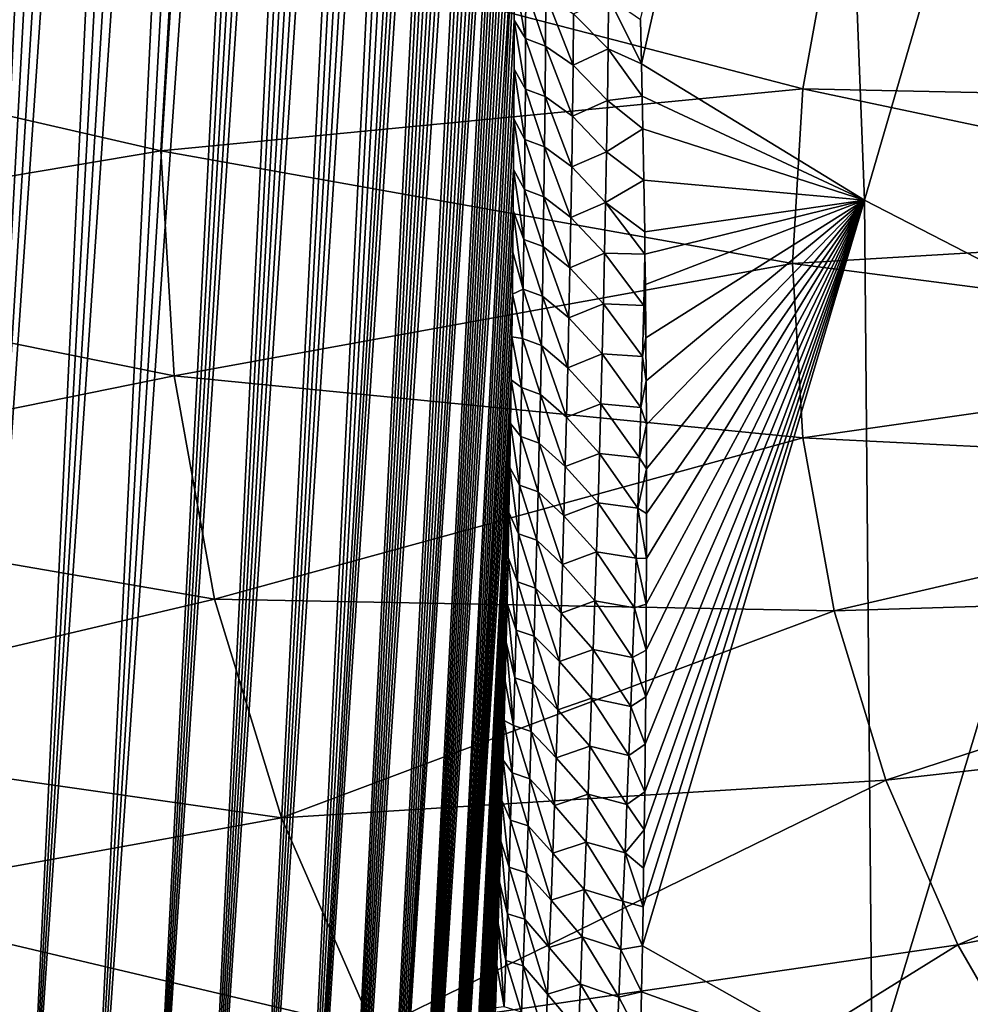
# Model space of a CAD drawing. Header units: metres. Extents: x -109 to 109, y -315 to 32.
# Tile 231 of 256: x 58.94 to 64.61, y -49.32 to -43.46. Entities that reach past the tile are written whole.
import ezdxf

# ---------------------------------------------------------------- set-up
doc = ezdxf.new("R2010")
doc.units = ezdxf.units.M
doc.layers.add('solid_K244242000C74_AAA', color=7, linetype='CONTINUOUS')

msp = doc.modelspace()

# ---------------------------------------------------------------- linework, layer by layer
at = {"layer": 'solid_K244242000C74_AAA'}
for points in [[(57.734577, -49.306103, 56.055885), (58.909874, -29.727541, 28.746227), (59.006977, -29.749495, 28.5597)], [(57.734577, -49.306103, 56.055885), (59.006977, -29.749495, 28.5597), (59.101444, -29.778605, 28.384327)], [(57.734577, -49.306103, 56.055885), (59.101444, -29.778605, 28.384327), (59.193092, -29.814272, 28.21991)], [(58.174652, -49.848461, 55.766212), (57.734577, -49.306103, 56.055885), (59.193092, -29.814272, 28.21991)], [(58.174652, -49.848461, 55.766212), (59.193092, -29.814272, 28.21991), (59.367943, -29.904684, 27.923861)], [(58.174652, -49.848461, 55.766212), (59.367943, -29.904684, 27.923861), (59.530445, -30.016768, 27.670677)], [(58.588955, -50.387135, 55.443027), (58.174652, -49.848461, 55.766212), (59.530445, -30.016768, 27.670677)], [(58.588955, -50.387135, 55.443027), (59.530445, -30.016768, 27.670677), (59.680874, -30.146286, 27.456158)], [(58.588955, -50.387135, 55.443027), (59.680874, -30.146286, 27.456158), (59.821171, -30.291864, 27.275337)], [(58.588955, -50.387135, 55.443027), (59.821171, -30.291864, 27.275337), (59.953533, -30.453281, 27.123486)], [(58.977177, -50.921535, 55.086777), (58.588955, -50.387135, 55.443027), (59.953533, -30.453281, 27.123486)], [(58.977177, -50.921535, 55.086777), (59.953533, -30.453281, 27.123486), (60.080254, -30.631475, 26.99633)], [(58.977177, -50.921535, 55.086777), (60.080254, -30.631475, 26.99633), (60.204086, -30.830317, 26.891197)], [(58.977177, -50.921535, 55.086777), (60.204086, -30.830317, 26.891197), (60.326981, -31.05451, 26.807714)], [(59.339222, -51.451569, 54.697765), (58.977177, -50.921535, 55.086777), (60.326981, -31.05451, 26.807714)], [(59.339222, -51.451569, 54.697765), (60.326981, -31.05451, 26.807714), (60.450214, -31.309143, 26.747135)], [(59.339222, -51.451569, 54.697765), (60.450214, -31.309143, 26.747135), (60.57444, -31.599501, 26.712097)], [(59.339222, -51.451569, 54.697765), (60.57444, -31.599501, 26.712097), (60.6992, -31.93026, 26.70742)], [(59.674873, -51.976894, 54.275974), (59.339222, -51.451569, 54.697765), (60.6992, -31.93026, 26.70742)], [(59.674873, -51.976894, 54.275974), (60.6992, -31.93026, 26.70742), (60.760956, -32.110485, 26.718052)], [(59.674873, -51.976894, 54.275974), (60.760956, -32.110485, 26.718052), (60.822144, -32.300625, 26.737547)], [(59.674873, -51.976894, 54.275974), (60.822144, -32.300625, 26.737547), (60.882488, -32.500561, 26.766478)], [(59.674873, -51.976894, 54.275974), (60.882488, -32.500561, 26.766478), (60.941696, -32.710121, 26.805475)], [(59.983624, -52.496964, 53.821743), (59.674873, -51.976894, 54.275974), (60.941696, -32.710121, 26.805475)], [(59.983624, -52.496964, 53.821743), (60.941696, -32.710121, 26.805475), (60.999825, -32.929379, 26.85429)], [(59.983624, -52.496964, 53.821743), (60.999825, -32.929379, 26.85429), (61.056664, -33.15852, 26.913738)], [(59.983624, -52.496964, 53.821743), (61.056664, -33.15852, 26.913738), (61.112179, -33.397514, 26.983778)], [(59.983624, -52.496964, 53.821743), (61.112179, -33.397514, 26.983778), (61.166294, -33.646473, 27.064693)], [(59.983624, -52.496964, 53.821743), (61.166294, -33.646473, 27.064693), (61.218864, -33.905582, 27.157137)], [(60.265236, -53.011528, 53.334545), (59.983624, -52.496964, 53.821743), (61.218864, -33.905582, 27.157137)], [(60.265236, -53.011528, 53.334545), (61.218864, -33.905582, 27.157137), (61.269894, -34.17474, 27.260847)], [(60.265236, -53.011528, 53.334545), (61.269894, -34.17474, 27.260847), (61.31929, -34.45433, 27.376566)], [(60.265236, -53.011528, 53.334545), (61.31929, -34.45433, 27.376566), (61.366997, -34.744427, 27.50448)], [(60.265236, -53.011528, 53.334545), (61.366997, -34.744427, 27.50448), (61.412987, -35.045094, 27.644667)], [(60.519001, -53.519814, 52.814617), (60.265236, -53.011528, 53.334545), (61.412987, -35.045094, 27.644667)], [(60.519001, -53.519814, 52.814617), (61.412987, -35.045094, 27.644667), (61.457176, -35.356892, 27.798056)], [(60.519001, -53.519814, 52.814617), (61.457176, -35.356892, 27.798056), (61.499554, -35.679619, 27.964342)], [(60.519001, -53.519814, 52.814617), (61.499554, -35.679619, 27.964342), (61.540047, -36.013775, 28.144325)], [(60.519001, -53.519814, 52.814617), (61.540047, -36.013775, 28.144325), (61.565964, -36.243156, 28.272341)], [(60.519001, -53.519814, 52.814617), (61.565964, -36.243156, 28.272341), (61.591022, -36.477612, 28.406441)], [(60.519001, -53.519814, 52.814617), (61.591022, -36.477612, 28.406441), (61.6152, -36.717361, 28.546988)], [(60.744419, -54.021336, 52.261341), (60.519001, -53.519814, 52.814617), (61.6152, -36.717361, 28.546988)], [(60.744419, -54.021336, 52.261341), (61.6152, -36.717361, 28.546988), (61.638462, -36.962666, 28.694412)], [(60.744419, -54.021336, 52.261341), (61.638462, -36.962666, 28.694412), (61.660797, -37.213604, 28.848835)], [(60.744419, -54.021336, 52.261341), (61.660797, -37.213604, 28.848835), (61.68222, -37.469944, 29.009884)], [(60.744419, -54.021336, 52.261341), (61.68222, -37.469944, 29.009884), (61.702698, -37.731956, 29.178026)], [(60.744419, -54.021336, 52.261341), (61.702698, -37.731956, 29.178026), (61.722191, -37.999947, 29.353773)], [(60.744419, -54.021336, 52.261341), (61.722191, -37.999947, 29.353773), (61.740696, -38.27393, 29.537153)], [(60.744419, -54.021336, 52.261341), (61.740696, -38.27393, 29.537153), (61.758228, -38.553699, 29.727816)], [(60.940731, -54.515224, 51.674408), (60.744419, -54.021336, 52.261341), (61.758228, -38.553699, 29.727816)], [(60.940731, -54.515224, 51.674408), (61.758228, -38.553699, 29.727816), (61.774746, -38.839581, 29.926348)], [(62.64959, -43.718769, 32.099117), (62.642811, -43.453362, 31.887968), (63.756634, -38.823036, 27.280005)], [(63.977596, -44.531063, 31.546574), (62.64959, -43.718769, 32.099117), (63.756634, -38.823036, 27.280005)], [(63.977596, -44.531063, 31.546574), (63.756634, -38.823036, 27.280005), (65.367249, -39.764507, 26.620779)], [(60.940731, -54.515224, 51.674408), (61.774746, -38.839581, 29.926348), (61.790203, -39.131912, 30.133352)], [(60.940731, -54.515224, 51.674408), (61.790203, -39.131912, 30.133352), (61.804615, -39.430622, 30.348703)], [(60.940731, -54.515224, 51.674408), (61.804615, -39.430622, 30.348703), (61.817989, -39.735565, 30.57214)], [(60.940731, -54.515224, 51.674408), (61.817989, -39.735565, 30.57214), (61.83028, -40.0471, 30.804369)], [(65.378471, -45.251774, 31.041929), (63.977596, -44.531063, 31.546574), (65.367249, -39.764507, 26.620779)], [(60.940731, -54.515224, 51.674408), (61.83028, -40.0471, 30.804369), (61.838753, -40.285297, 30.984737)], [(60.940731, -54.515224, 51.674408), (61.838753, -40.285297, 30.984737), (61.846592, -40.527424, 31.170462)], [(61.107109, -55.000679, 51.053635), (60.940731, -54.515224, 51.674408), (61.846592, -40.527424, 31.170462)], [(61.107109, -55.000679, 51.053635), (61.846592, -40.527424, 31.170462), (61.853821, -40.773239, 31.361088)], [(61.107109, -55.000679, 51.053635), (61.853821, -40.773239, 31.361088), (61.860424, -41.022896, 31.556925)], [(61.107109, -55.000679, 51.053635), (61.860424, -41.022896, 31.556925), (61.866371, -41.276554, 31.758327)], [(61.107109, -55.000679, 51.053635), (61.866371, -41.276554, 31.758327), (61.871647, -41.534389, 31.965647)], [(61.107109, -55.000679, 51.053635), (61.871647, -41.534389, 31.965647), (61.87624, -41.796478, 32.179054)], [(61.107109, -55.000679, 51.053635), (61.87624, -41.796478, 32.179054), (61.880192, -42.062542, 32.397934)], [(61.107109, -55.000679, 51.053635), (61.880192, -42.062542, 32.397934), (61.883488, -42.332691, 32.622566)], [(61.107109, -55.000679, 51.053635), (61.883488, -42.332691, 32.622566), (61.886101, -42.607109, 32.853359)], [(61.107109, -55.000679, 51.053635), (61.886101, -42.607109, 32.853359), (61.888004, -42.885971, 33.090736)], [(59.864399, -42.893753, 64.115204), (63.610687, -43.867355, 64.862358), (63.797184, -42.837467, 65.583496)], [(63.797184, -42.837467, 65.583496), (63.610687, -43.867355, 64.862358), (67.56823, -43.95108, 65.866127)], [(63.797184, -42.837467, 65.583496), (67.56823, -43.95108, 65.866127), (67.785385, -43.240952, 66.363365)], [(56.123402, -43.396534, 61.976673), (59.783905, -44.235905, 63.175419), (59.864399, -42.893753, 64.115204)], [(59.864399, -42.893753, 64.115204), (59.783905, -44.235905, 63.175419), (63.610687, -43.867355, 64.862358)], [(61.242733, -55.476662, 50.397888), (61.107109, -55.000679, 51.053635), (61.888004, -42.885971, 33.090736)], [(61.242733, -55.476662, 50.397888), (61.888004, -42.885971, 33.090736), (61.889183, -43.169422, 33.335026)], [(61.242733, -55.476662, 50.397888), (61.889183, -43.169422, 33.335026), (61.88969, -43.457176, 33.585529)], [(61.958485, -43.568062, 33.270172), (61.88969, -43.457176, 33.585529), (61.889183, -43.169422, 33.335026)], [(61.958485, -43.568062, 33.270172), (61.889183, -43.169422, 33.335026), (61.959206, -43.265312, 33.008163)], [(61.958485, -43.568062, 33.270172), (61.959206, -43.265312, 33.008163), (62.077137, -43.612419, 32.916794)], [(61.959206, -43.265312, 33.008163), (62.078922, -43.310062, 32.657406), (62.077137, -43.612419, 32.916794)], [(62.077137, -43.612419, 32.916794), (62.078922, -43.310062, 32.657406), (62.241386, -43.725548, 32.653866)], [(62.078922, -43.310062, 32.657406), (62.244358, -43.419544, 32.393105), (62.241386, -43.725548, 32.653866)], [(62.244358, -43.419544, 32.393105), (62.453426, -43.321407, 31.994396), (62.449875, -43.629879, 32.253246)], [(62.449875, -43.629879, 32.253246), (62.453426, -43.321407, 31.994396), (62.64959, -43.718769, 32.099117)], [(62.453426, -43.321407, 31.994396), (62.642811, -43.453362, 31.887968), (62.64959, -43.718769, 32.099117)], [(56.199856, -44.841099, 60.965176), (59.783905, -44.235905, 63.175419), (56.123402, -43.396534, 61.976673)], [(61.242733, -55.476662, 50.397888), (61.88969, -43.457176, 33.585529), (61.889519, -43.749279, 33.8424)], [(61.957024, -43.869328, 33.533955), (61.889519, -43.749279, 33.8424), (61.88969, -43.457176, 33.585529)], [(61.957024, -43.869328, 33.533955), (61.88969, -43.457176, 33.585529), (61.958485, -43.568062, 33.270172)], [(62.241386, -43.725548, 32.653866), (62.244358, -43.419544, 32.393105), (62.449875, -43.629879, 32.253246)], [(61.957024, -43.869328, 33.533955), (61.958485, -43.568062, 33.270172), (62.074631, -43.913254, 33.177933)], [(61.958485, -43.568062, 33.270172), (62.077137, -43.612419, 32.916794), (62.074631, -43.913254, 33.177933)], [(62.074631, -43.913254, 33.177933), (62.077137, -43.612419, 32.916794), (62.237701, -44.029942, 32.916386)], [(62.077137, -43.612419, 32.916794), (62.241386, -43.725548, 32.653866), (62.237701, -44.029942, 32.916386)], [(62.241386, -43.725548, 32.653866), (62.449875, -43.629879, 32.253246), (62.445606, -43.936653, 32.513882)], [(62.445606, -43.936653, 32.513882), (62.449875, -43.629879, 32.253246), (62.654015, -43.911667, 32.254173)], [(62.449875, -43.629879, 32.253246), (62.64959, -43.718769, 32.099117), (62.654015, -43.911667, 32.254173)], [(61.242733, -55.476662, 50.397888), (61.889519, -43.749279, 33.8424), (61.888638, -44.045929, 34.106129)], [(61.954857, -44.169144, 33.799458), (61.888638, -44.045929, 34.106129), (61.889519, -43.749279, 33.8424)], [(61.954857, -44.169144, 33.799458), (61.889519, -43.749279, 33.8424), (61.957024, -43.869328, 33.533955)], [(62.237701, -44.029942, 32.916386), (62.241386, -43.725548, 32.653866), (62.445606, -43.936653, 32.513882)], [(62.654015, -43.911667, 32.254173), (62.64959, -43.718769, 32.099117), (63.977596, -44.531063, 31.546574)], [(59.783905, -44.235905, 63.175419), (63.548321, -44.907257, 64.134209), (63.610687, -43.867355, 64.862358)], [(61.954857, -44.169144, 33.799458), (61.957024, -43.869328, 33.533955), (62.071442, -44.212585, 33.440769)], [(61.957024, -43.869328, 33.533955), (62.074631, -43.913254, 33.177933), (62.071442, -44.212585, 33.440769)], [(63.610687, -43.867355, 64.862358), (63.548321, -44.907257, 64.134209), (67.437103, -44.675228, 65.35907)], [(63.610687, -43.867355, 64.862358), (67.437103, -44.675228, 65.35907), (67.56823, -43.95108, 65.866127)], [(62.071442, -44.212585, 33.440769), (62.074631, -43.913254, 33.177933), (62.233349, -44.332752, 33.180626)], [(62.074631, -43.913254, 33.177933), (62.237701, -44.029942, 32.916386), (62.233349, -44.332752, 33.180626)], [(62.237701, -44.029942, 32.916386), (62.445606, -43.936653, 32.513882), (62.440655, -44.241768, 32.77626)], [(62.440655, -44.241768, 32.77626), (62.445606, -43.936653, 32.513882), (62.658051, -44.106464, 32.412136)], [(62.445606, -43.936653, 32.513882), (62.654015, -43.911667, 32.254173), (62.658051, -44.106464, 32.412136)], [(62.658051, -44.106464, 32.412136), (62.654015, -43.911667, 32.254173), (63.977596, -44.531063, 31.546574)], [(61.242733, -55.476662, 50.397888), (61.888638, -44.045929, 34.106129), (61.887024, -44.347309, 34.377216)], [(61.952034, -44.467525, 34.066628), (61.887024, -44.347309, 34.377216), (61.888638, -44.045929, 34.106129)], [(61.952034, -44.467525, 34.066628), (61.888638, -44.045929, 34.106129), (61.954857, -44.169144, 33.799458)], [(62.233349, -44.332752, 33.180626), (62.237701, -44.029942, 32.916386), (62.440655, -44.241768, 32.77626)], [(62.440655, -44.241768, 32.77626), (62.658051, -44.106464, 32.412136), (62.663471, -44.411045, 32.661903)], [(62.663471, -44.411045, 32.661903), (62.658051, -44.106464, 32.412136), (63.977596, -44.531063, 31.546574)], [(61.952034, -44.467525, 34.066628), (61.954857, -44.169144, 33.799458), (62.067612, -44.510448, 33.705257)], [(61.954857, -44.169144, 33.799458), (62.071442, -44.212585, 33.440769), (62.067612, -44.510448, 33.705257)], [(62.067612, -44.510448, 33.705257), (62.071442, -44.212585, 33.440769), (62.228359, -44.634014, 33.446533)], [(62.071442, -44.212585, 33.440769), (62.233349, -44.332752, 33.180626), (62.228359, -44.634014, 33.446533)], [(56.199856, -44.841099, 60.965176), (59.864399, -45.578056, 62.235638), (59.783905, -44.235905, 63.175419)], [(59.864399, -45.578056, 62.235638), (63.548321, -44.907257, 64.134209), (59.783905, -44.235905, 63.175419)], [(62.233349, -44.332752, 33.180626), (62.440655, -44.241768, 32.77626), (62.435059, -44.545254, 33.040329)], [(62.435059, -44.545254, 33.040329), (62.440655, -44.241768, 32.77626), (62.663471, -44.411045, 32.661903)], [(61.242733, -55.476662, 50.397888), (61.887024, -44.347309, 34.377216), (61.885185, -44.591949, 34.59972)], [(61.948586, -44.764503, 34.335419), (61.885185, -44.591949, 34.59972), (61.887024, -44.347309, 34.377216)], [(61.948586, -44.764503, 34.335419), (61.887024, -44.347309, 34.377216), (61.952034, -44.467525, 34.066628)], [(62.228359, -44.634014, 33.446533), (62.233349, -44.332752, 33.180626), (62.435059, -44.545254, 33.040329)], [(62.435059, -44.545254, 33.040329), (62.663471, -44.411045, 32.661903), (62.668114, -44.71983, 32.918331)], [(62.668114, -44.71983, 32.918331), (62.663471, -44.411045, 32.661903), (63.977596, -44.531063, 31.546574)], [(61.948586, -44.764503, 34.335419), (61.952034, -44.467525, 34.066628), (62.063179, -44.806866, 33.971348)], [(61.952034, -44.467525, 34.066628), (62.067612, -44.510448, 33.705257), (62.063179, -44.806866, 33.971348)], [(62.063179, -44.806866, 33.971348), (62.067612, -44.510448, 33.705257), (62.222782, -44.933758, 33.714058)], [(62.067612, -44.510448, 33.705257), (62.228359, -44.634014, 33.446533), (62.222782, -44.933758, 33.714058)], [(62.228359, -44.634014, 33.446533), (62.435059, -44.545254, 33.040329), (62.428867, -44.847149, 33.306046)], [(62.428867, -44.847149, 33.306046), (62.435059, -44.545254, 33.040329), (62.669876, -44.852287, 33.029289)], [(62.435059, -44.545254, 33.040329), (62.668114, -44.71983, 32.918331), (62.669876, -44.852287, 33.029289)], [(62.654381, -48.97366, 36.777592), (62.658295, -48.741501, 36.551411), (63.977596, -44.531063, 31.546574)], [(64.024117, -49.744766, 36.259888), (62.654381, -48.97366, 36.777592), (63.977596, -44.531063, 31.546574)], [(62.658295, -48.741501, 36.551411), (62.661922, -48.511166, 36.328728), (63.977596, -44.531063, 31.546574)], [(62.661922, -48.511166, 36.328728), (62.665295, -48.28257, 36.109386), (63.977596, -44.531063, 31.546574)], [(62.665295, -48.28257, 36.109386), (62.66835, -48.055859, 35.893543), (63.977596, -44.531063, 31.546574)], [(62.669876, -44.852287, 33.029289), (62.668114, -44.71983, 32.918331), (63.977596, -44.531063, 31.546574)], [(62.66835, -48.055859, 35.893543), (62.671604, -47.771416, 35.625271), (63.977596, -44.531063, 31.546574)], [(62.672047, -45.032703, 33.181362), (62.669876, -44.852287, 33.029289), (63.977596, -44.531063, 31.546574)], [(62.671604, -47.771416, 35.625271), (62.67421, -47.49033, 35.362896), (63.977596, -44.531063, 31.546574)], [(62.675182, -45.349907, 33.451401), (62.672047, -45.032703, 33.181362), (63.977596, -44.531063, 31.546574)], [(62.67421, -47.49033, 35.362896), (62.676197, -47.212456, 35.106159), (63.977596, -44.531063, 31.546574)], [(62.677063, -45.606953, 33.672752), (62.675182, -45.349907, 33.451401), (63.977596, -44.531063, 31.546574)], [(62.676197, -47.212456, 35.106159), (62.677624, -46.937656, 34.854805), (63.977596, -44.531063, 31.546574)], [(62.678333, -45.86705, 33.899059), (62.677063, -45.606953, 33.672752), (63.977596, -44.531063, 31.546574)], [(62.677624, -46.937656, 34.854805), (62.678528, -46.665791, 34.608574), (63.977596, -44.531063, 31.546574)], [(62.678963, -46.13031, 34.130543), (62.678333, -45.86705, 33.899059), (63.977596, -44.531063, 31.546574)], [(62.678528, -46.665791, 34.608574), (62.678967, -46.396706, 34.367214), (63.977596, -44.531063, 31.546574)], [(62.678967, -46.396706, 34.367214), (62.678963, -46.13031, 34.130543), (63.977596, -44.531063, 31.546574)], [(64.024117, -49.744766, 36.259888), (63.977596, -44.531063, 31.546574), (65.378471, -45.251774, 31.041929)], [(61.242733, -55.476662, 50.397888), (61.885185, -44.591949, 34.59972), (61.882885, -44.839649, 34.826984)], [(61.944546, -45.060089, 34.605789), (61.882885, -44.839649, 34.826984), (61.885185, -44.591949, 34.59972)], [(61.944546, -45.060089, 34.605789), (61.885185, -44.591949, 34.59972), (61.948586, -44.764503, 34.335419)], [(62.222782, -44.933758, 33.714058), (62.228359, -44.634014, 33.446533), (62.428867, -44.847149, 33.306046)], [(63.548321, -44.907257, 64.134209), (67.39325, -45.406418, 64.847084), (67.437103, -44.675228, 65.35907)], [(61.944546, -45.060089, 34.605789), (61.948586, -44.764503, 34.335419), (62.058182, -45.101864, 34.238998)], [(61.948586, -44.764503, 34.335419), (62.063179, -44.806866, 33.971348), (62.058182, -45.101864, 34.238998)], [(62.058182, -45.101864, 34.238998), (62.063179, -44.806866, 33.971348), (62.216652, -45.23201, 33.983158)], [(62.063179, -44.806866, 33.971348), (62.222782, -44.933758, 33.714058), (62.216652, -45.23201, 33.983158)], [(56.199856, -44.841099, 60.965176), (56.428646, -46.274826, 59.961273), (59.864399, -45.578056, 62.235638)], [(61.242733, -55.476662, 50.397888), (61.882885, -44.839649, 34.826984), (61.88015, -45.090263, 35.058624)], [(61.944546, -45.060089, 34.605789), (61.88015, -45.090263, 35.058624), (61.882885, -44.839649, 34.826984)], [(62.222782, -44.933758, 33.714058), (62.428867, -44.847149, 33.306046), (62.422112, -45.147484, 33.57336)], [(62.422112, -45.147484, 33.57336), (62.428867, -44.847149, 33.306046), (62.662392, -45.15876, 33.299213)], [(62.428867, -44.847149, 33.306046), (62.669876, -44.852287, 33.029289), (62.662392, -45.15876, 33.299213)], [(62.662392, -45.15876, 33.299213), (62.669876, -44.852287, 33.029289), (62.672047, -45.032703, 33.181362)], [(59.864399, -45.578056, 62.235638), (63.610687, -45.947163, 63.406063), (63.548321, -44.907257, 64.134209)], [(62.216652, -45.23201, 33.983158), (62.222782, -44.933758, 33.714058), (62.422112, -45.147484, 33.57336)], [(63.610687, -45.947163, 63.406063), (67.39325, -45.406418, 64.847084), (63.548321, -44.907257, 64.134209)], [(62.662392, -45.15876, 33.299213), (62.672047, -45.032703, 33.181362), (62.675182, -45.349907, 33.451401)], [(61.242733, -55.476662, 50.397888), (61.88015, -45.090263, 35.058624), (61.876965, -45.343891, 35.294952)], [(61.939949, -45.354301, 34.877705), (61.876965, -45.343891, 35.294952), (61.88015, -45.090263, 35.058624)], [(61.939949, -45.354301, 34.877705), (61.88015, -45.090263, 35.058624), (61.944546, -45.060089, 34.605789)], [(61.939949, -45.354301, 34.877705), (61.944546, -45.060089, 34.605789), (62.052643, -45.395458, 34.508175)], [(61.944546, -45.060089, 34.605789), (62.058182, -45.101864, 34.238998), (62.052643, -45.395458, 34.508175)], [(62.052643, -45.395458, 34.508175), (62.058182, -45.101864, 34.238998), (62.209991, -45.528793, 34.253799)], [(62.058182, -45.101864, 34.238998), (62.216652, -45.23201, 33.983158), (62.209991, -45.528793, 34.253799)], [(62.216652, -45.23201, 33.983158), (62.422112, -45.147484, 33.57336), (62.414829, -45.446289, 33.842236)], [(62.414829, -45.446289, 33.842236), (62.422112, -45.147484, 33.57336), (62.654327, -45.462849, 33.570145)], [(62.422112, -45.147484, 33.57336), (62.662392, -45.15876, 33.299213), (62.654327, -45.462849, 33.570145)], [(62.654327, -45.462849, 33.570145), (62.662392, -45.15876, 33.299213), (62.675182, -45.349907, 33.451401)], [(62.209991, -45.528793, 34.253799), (62.216652, -45.23201, 33.983158), (62.414829, -45.446289, 33.842236)], [(65.460152, -50.42392, 35.78434), (64.024117, -49.744766, 36.259888), (65.378471, -45.251774, 31.041929)], [(61.242733, -55.476662, 50.397888), (61.876965, -45.343891, 35.294952), (61.87331, -45.600639, 35.536266)], [(61.934818, -45.647156, 35.151131), (61.87331, -45.600639, 35.536266), (61.876965, -45.343891, 35.294952)], [(61.934818, -45.647156, 35.151131), (61.876965, -45.343891, 35.294952), (61.939949, -45.354301, 34.877705)], [(61.934818, -45.647156, 35.151131), (61.939949, -45.354301, 34.877705), (62.0466, -45.687668, 34.778839)], [(61.939949, -45.354301, 34.877705), (62.052643, -45.395458, 34.508175), (62.0466, -45.687668, 34.778839)], [(62.0466, -45.687668, 34.778839), (62.052643, -45.395458, 34.508175), (62.202843, -45.824131, 34.525948)], [(62.052643, -45.395458, 34.508175), (62.209991, -45.528793, 34.253799), (62.202843, -45.824131, 34.525948)], [(62.654327, -45.462849, 33.570145), (62.675182, -45.349907, 33.451401), (62.677063, -45.606953, 33.672752)], [(62.209991, -45.528793, 34.253799), (62.414829, -45.446289, 33.842236), (62.407051, -45.743587, 34.112633)], [(62.407051, -45.743587, 34.112633), (62.414829, -45.446289, 33.842236), (62.64576, -45.765339, 33.842648)], [(62.414829, -45.446289, 33.842236), (62.654327, -45.462849, 33.570145), (62.64576, -45.765339, 33.842648)], [(62.64576, -45.765339, 33.842648), (62.654327, -45.462849, 33.570145), (62.677063, -45.606953, 33.672752)], [(63.610687, -45.947163, 63.406063), (67.437103, -46.137608, 64.335106), (67.39325, -45.406418, 64.847084)], [(56.428646, -46.274826, 59.961273), (60.105103, -46.90728, 61.304901), (59.864399, -45.578056, 62.235638)], [(59.864399, -45.578056, 62.235638), (60.105103, -46.90728, 61.304901), (63.610687, -45.947163, 63.406063)], [(62.202843, -45.824131, 34.525948), (62.209991, -45.528793, 34.253799), (62.407051, -45.743587, 34.112633)], [(61.346542, -55.942093, 49.707321), (61.242733, -55.476662, 50.397888), (61.87331, -45.600639, 35.536266)], [(61.346542, -55.942093, 49.707321), (61.87331, -45.600639, 35.536266), (61.869175, -45.860611, 35.782867)], [(61.929192, -45.938671, 35.426029), (61.869175, -45.860611, 35.782867), (61.87331, -45.600639, 35.536266)], [(61.929192, -45.938671, 35.426029), (61.87331, -45.600639, 35.536266), (61.934818, -45.647156, 35.151131)], [(62.64576, -45.765339, 33.842648), (62.677063, -45.606953, 33.672752), (62.678333, -45.86705, 33.899059)], [(61.929192, -45.938671, 35.426029), (61.934818, -45.647156, 35.151131), (62.040073, -45.978512, 35.050964)], [(61.934818, -45.647156, 35.151131), (62.0466, -45.687668, 34.778839), (62.040073, -45.978512, 35.050964)], [(62.040073, -45.978512, 35.050964), (62.0466, -45.687668, 34.778839), (62.195225, -46.118042, 34.799572)], [(62.0466, -45.687668, 34.778839), (62.202843, -45.824131, 34.525948), (62.195225, -46.118042, 34.799572)], [(62.202843, -45.824131, 34.525948), (62.407051, -45.743587, 34.112633), (62.398808, -46.039406, 34.384525)], [(62.398808, -46.039406, 34.384525), (62.407051, -45.743587, 34.112633), (62.636719, -46.066261, 34.116688)], [(62.407051, -45.743587, 34.112633), (62.64576, -45.765339, 33.842648), (62.636719, -46.066261, 34.116688)], [(62.636719, -46.066261, 34.116688), (62.64576, -45.765339, 33.842648), (62.678333, -45.86705, 33.899059)], [(61.346542, -55.942093, 49.707321), (61.869175, -45.860611, 35.782867), (61.864544, -46.123905, 36.035069)], [(61.923092, -46.228867, 35.702366), (61.864544, -46.123905, 36.035069), (61.869175, -45.860611, 35.782867)], [(61.923092, -46.228867, 35.702366), (61.869175, -45.860611, 35.782867), (61.929192, -45.938671, 35.426029)], [(62.195225, -46.118042, 34.799572), (62.202843, -45.824131, 34.525948), (62.398808, -46.039406, 34.384525)], [(62.636719, -46.066261, 34.116688), (62.678333, -45.86705, 33.899059), (62.678963, -46.13031, 34.130543)], [(60.105103, -46.90728, 61.304901), (63.797184, -46.977047, 62.684929), (63.610687, -45.947163, 63.406063)], [(61.923092, -46.228867, 35.702366), (61.929192, -45.938671, 35.426029), (62.033096, -46.268013, 35.324512)], [(61.929192, -45.938671, 35.426029), (62.040073, -45.978512, 35.050964), (62.033096, -46.268013, 35.324512)], [(62.033096, -46.268013, 35.324512), (62.040073, -45.978512, 35.050964), (62.187172, -46.410549, 35.074635)], [(62.040073, -45.978512, 35.050964), (62.195225, -46.118042, 34.799572), (62.187172, -46.410549, 35.074635)], [(63.610687, -45.947163, 63.406063), (63.797184, -46.977047, 62.684929), (67.437103, -46.137608, 64.335106)], [(62.195225, -46.118042, 34.799572), (62.398808, -46.039406, 34.384525), (62.390125, -46.333763, 34.657879)], [(62.390125, -46.333763, 34.657879), (62.398808, -46.039406, 34.384525), (62.627239, -46.365635, 34.392231)], [(62.398808, -46.039406, 34.384525), (62.636719, -46.066261, 34.116688), (62.627239, -46.365635, 34.392231)], [(62.627239, -46.365635, 34.392231), (62.636719, -46.066261, 34.116688), (62.678963, -46.13031, 34.130543)], [(61.346542, -55.942093, 49.707321), (61.864544, -46.123905, 36.035069), (61.859421, -46.390583, 36.29303)], [(61.916553, -46.517754, 35.98011), (61.859421, -46.390583, 36.29303), (61.864544, -46.123905, 36.035069)], [(61.916553, -46.517754, 35.98011), (61.864544, -46.123905, 36.035069), (61.923092, -46.228867, 35.702366)], [(62.187172, -46.410549, 35.074635), (62.195225, -46.118042, 34.799572), (62.390125, -46.333763, 34.657879)], [(62.627239, -46.365635, 34.392231), (62.678963, -46.13031, 34.130543), (62.678967, -46.396706, 34.367214)], [(63.797184, -46.977047, 62.684929), (67.56823, -46.861755, 63.828049), (67.437103, -46.137608, 64.335106)], [(56.428646, -46.274826, 59.961273), (56.814869, -47.683075, 58.979828), (60.105103, -46.90728, 61.304901)], [(61.916553, -46.517754, 35.98011), (61.923092, -46.228867, 35.702366), (62.025696, -46.556183, 35.599453)], [(61.923092, -46.228867, 35.702366), (62.033096, -46.268013, 35.324512), (62.025696, -46.556183, 35.599453)], [(62.025696, -46.556183, 35.599453), (62.033096, -46.268013, 35.324512), (62.178711, -46.701672, 35.351105)], [(62.033096, -46.268013, 35.324512), (62.187172, -46.410549, 35.074635), (62.178711, -46.701672, 35.351105)], [(62.187172, -46.410549, 35.074635), (62.390125, -46.333763, 34.657879), (62.381035, -46.626682, 34.932655)], [(62.381035, -46.626682, 34.932655), (62.390125, -46.333763, 34.657879), (62.617344, -46.663494, 34.669247)], [(62.390125, -46.333763, 34.657879), (62.627239, -46.365635, 34.392231), (62.617344, -46.663494, 34.669247)], [(61.346542, -55.942093, 49.707321), (61.859421, -46.390583, 36.29303), (61.853851, -46.660404, 36.555992)], [(61.909592, -46.805344, 36.259232), (61.853851, -46.660404, 36.555992), (61.859421, -46.390583, 36.29303)], [(61.909592, -46.805344, 36.259232), (61.859421, -46.390583, 36.29303), (61.916553, -46.517754, 35.98011)], [(62.617344, -46.663494, 34.669247), (62.627239, -46.365635, 34.392231), (62.678528, -46.665791, 34.608574)], [(62.627239, -46.365635, 34.392231), (62.678967, -46.396706, 34.367214), (62.678528, -46.665791, 34.608574)], [(62.178711, -46.701672, 35.351105), (62.187172, -46.410549, 35.074635), (62.381035, -46.626682, 34.932655)], [(61.909592, -46.805344, 36.259232), (61.916553, -46.517754, 35.98011), (62.017899, -46.84304, 35.875755)], [(61.916553, -46.517754, 35.98011), (62.025696, -46.556183, 35.599453), (62.017899, -46.84304, 35.875755)], [(62.017899, -46.84304, 35.875755), (62.025696, -46.556183, 35.599453), (62.169868, -46.991432, 35.628952)], [(62.025696, -46.556183, 35.599453), (62.178711, -46.701672, 35.351105), (62.169868, -46.991432, 35.628952)], [(62.178711, -46.701672, 35.351105), (62.381035, -46.626682, 34.932655), (62.371567, -46.91819, 35.208828)], [(62.371567, -46.91819, 35.208828), (62.381035, -46.626682, 34.932655), (62.607071, -46.959862, 34.947704)], [(62.381035, -46.626682, 34.932655), (62.617344, -46.663494, 34.669247), (62.607071, -46.959862, 34.947704)], [(61.346542, -55.942093, 49.707321), (61.853851, -46.660404, 36.555992), (61.847836, -46.933407, 36.824108)], [(61.902237, -47.091652, 36.539707), (61.847836, -46.933407, 36.824108), (61.853851, -46.660404, 36.555992)], [(61.902237, -47.091652, 36.539707), (61.853851, -46.660404, 36.555992), (61.909592, -46.805344, 36.259232)], [(62.607071, -46.959862, 34.947704), (62.617344, -46.663494, 34.669247), (62.677624, -46.937656, 34.854805)], [(62.617344, -46.663494, 34.669247), (62.678528, -46.665791, 34.608574), (62.677624, -46.937656, 34.854805)], [(62.169868, -46.991432, 35.628952), (62.178711, -46.701672, 35.351105), (62.371567, -46.91819, 35.208828)], [(61.902237, -47.091652, 36.539707), (61.909592, -46.805344, 36.259232), (62.009727, -47.128597, 36.153397)], [(61.909592, -46.805344, 36.259232), (62.017899, -46.84304, 35.875755), (62.009727, -47.128597, 36.153397)], [(62.009727, -47.128597, 36.153397), (62.017899, -46.84304, 35.875755), (62.160671, -47.279839, 35.90815)], [(62.017899, -46.84304, 35.875755), (62.169868, -46.991432, 35.628952), (62.160671, -47.279839, 35.90815)], [(63.797184, -46.977047, 62.684929), (64.106018, -47.987003, 61.977753), (67.56823, -46.861755, 63.828049)], [(64.106018, -47.987003, 61.977753), (67.785385, -47.571888, 63.330811), (67.56823, -46.861755, 63.828049)], [(56.814869, -47.683075, 58.979828), (60.503696, -48.210781, 60.392181), (60.105103, -46.90728, 61.304901)], [(60.105103, -46.90728, 61.304901), (60.503696, -48.210781, 60.392181), (63.797184, -46.977047, 62.684929)], [(62.169868, -46.991432, 35.628952), (62.371567, -46.91819, 35.208828), (62.36174, -47.208305, 35.486366)], [(62.36174, -47.208305, 35.486366), (62.371567, -46.91819, 35.208828), (62.596443, -47.254761, 35.227566)], [(62.371567, -46.91819, 35.208828), (62.607071, -46.959862, 34.947704), (62.596443, -47.254761, 35.227566)], [(60.503696, -48.210781, 60.392181), (64.106018, -47.987003, 61.977753), (63.797184, -46.977047, 62.684929)], [(61.346542, -55.942093, 49.707321), (61.847836, -46.933407, 36.824108), (61.842464, -47.163414, 37.051739)], [(61.894505, -47.376686, 36.82151), (61.842464, -47.163414, 37.051739), (61.847836, -46.933407, 36.824108)], [(61.894505, -47.376686, 36.82151), (61.847836, -46.933407, 36.824108), (61.902237, -47.091652, 36.539707)], [(62.596443, -47.254761, 35.227566), (62.607071, -46.959862, 34.947704), (62.676197, -47.212456, 35.106159)], [(62.607071, -46.959862, 34.947704), (62.677624, -46.937656, 34.854805), (62.676197, -47.212456, 35.106159)], [(62.160671, -47.279839, 35.90815), (62.169868, -46.991432, 35.628952), (62.36174, -47.208305, 35.486366)], [(61.894505, -47.376686, 36.82151), (61.902237, -47.091652, 36.539707), (62.001202, -47.412868, 36.43235)], [(61.902237, -47.091652, 36.539707), (62.009727, -47.128597, 36.153397), (62.001202, -47.412868, 36.43235)], [(61.346542, -55.942093, 49.707321), (61.842464, -47.163414, 37.051739), (61.836765, -47.395771, 37.283417)], [(61.886421, -47.660458, 37.104618), (61.836765, -47.395771, 37.283417), (61.842464, -47.163414, 37.051739)], [(61.886421, -47.660458, 37.104618), (61.842464, -47.163414, 37.051739), (61.894505, -47.376686, 36.82151)], [(62.001202, -47.412868, 36.43235), (62.009727, -47.128597, 36.153397), (62.151134, -47.566914, 36.188679)], [(62.009727, -47.128597, 36.153397), (62.160671, -47.279839, 35.90815), (62.151134, -47.566914, 36.188679)], [(62.160671, -47.279839, 35.90815), (62.36174, -47.208305, 35.486366), (62.351582, -47.497044, 35.765251)], [(62.351582, -47.497044, 35.765251), (62.36174, -47.208305, 35.486366), (62.585487, -47.54821, 35.508812)], [(62.36174, -47.208305, 35.486366), (62.596443, -47.254761, 35.227566), (62.585487, -47.54821, 35.508812)], [(62.596443, -47.254761, 35.227566), (62.676197, -47.212456, 35.106159), (62.67421, -47.49033, 35.362896)], [(62.151134, -47.566914, 36.188679), (62.160671, -47.279839, 35.90815), (62.351582, -47.497044, 35.765251)], [(62.585487, -47.54821, 35.508812), (62.596443, -47.254761, 35.227566), (62.67421, -47.49033, 35.362896)], [(61.346542, -55.942093, 49.707321), (61.836765, -47.395771, 37.283417), (61.830723, -47.630531, 37.519352)], [(61.886421, -47.660458, 37.104618), (61.830723, -47.630531, 37.519352), (61.836765, -47.395771, 37.283417)], [(61.886421, -47.660458, 37.104618), (61.894505, -47.376686, 36.82151), (61.99234, -47.695866, 36.712593)], [(61.894505, -47.376686, 36.82151), (62.001202, -47.412868, 36.43235), (61.99234, -47.695866, 36.712593)], [(61.99234, -47.695866, 36.712593), (62.001202, -47.412868, 36.43235), (62.141281, -47.852661, 36.470512)], [(62.001202, -47.412868, 36.43235), (62.151134, -47.566914, 36.188679), (62.141281, -47.852661, 36.470512)], [(62.151134, -47.566914, 36.188679), (62.351582, -47.497044, 35.765251), (62.34111, -47.784416, 36.045452)], [(62.34111, -47.784416, 36.045452), (62.351582, -47.497044, 35.765251), (62.574219, -47.840229, 35.791416)], [(62.351582, -47.497044, 35.765251), (62.585487, -47.54821, 35.508812), (62.574219, -47.840229, 35.791416)], [(62.585487, -47.54821, 35.508812), (62.67421, -47.49033, 35.362896), (62.671604, -47.771416, 35.625271)], [(62.141281, -47.852661, 36.470512), (62.151134, -47.566914, 36.188679), (62.34111, -47.784416, 36.045452)], [(62.574219, -47.840229, 35.791416), (62.585487, -47.54821, 35.508812), (62.671604, -47.771416, 35.625271)], [(64.106018, -47.987003, 61.977753), (64.53421, -48.967297, 61.29134), (67.785385, -47.571888, 63.330811)], [(64.53421, -48.967297, 61.29134), (68.086456, -48.261166, 62.848171), (67.785385, -47.571888, 63.330811)], [(61.346542, -55.942093, 49.707321), (61.830723, -47.630531, 37.519352), (61.824337, -47.86776, 37.759762)], [(61.878006, -47.942982, 37.389004), (61.824337, -47.86776, 37.759762), (61.830723, -47.630531, 37.519352)], [(61.878006, -47.942982, 37.389004), (61.830723, -47.630531, 37.519352), (61.886421, -47.660458, 37.104618)], [(56.814869, -47.683075, 58.979828), (57.780231, -48.703838, 58.597172), (60.503696, -48.210781, 60.392181)], [(61.878006, -47.942982, 37.389004), (61.886421, -47.660458, 37.104618), (61.98317, -47.9776, 36.994102)], [(61.886421, -47.660458, 37.104618), (61.99234, -47.695866, 36.712593), (61.98317, -47.9776, 36.994102)], [(61.98317, -47.9776, 36.994102), (61.99234, -47.695866, 36.712593), (62.131134, -48.137104, 36.753628)], [(61.99234, -47.695866, 36.712593), (62.141281, -47.852661, 36.470512), (62.131134, -48.137104, 36.753628)], [(62.141281, -47.852661, 36.470512), (62.34111, -47.784416, 36.045452), (62.330353, -48.070446, 36.326954)], [(62.330353, -48.070446, 36.326954), (62.34111, -47.784416, 36.045452), (62.562668, -48.130833, 36.075359)], [(62.34111, -47.784416, 36.045452), (62.574219, -47.840229, 35.791416), (62.562668, -48.130833, 36.075359)], [(62.574219, -47.840229, 35.791416), (62.671604, -47.771416, 35.625271), (62.66835, -48.055859, 35.893543)], [(61.346542, -55.942093, 49.707321), (61.824337, -47.86776, 37.759762), (61.8176, -48.107513, 38.004845)], [(61.869282, -48.224266, 37.674644), (61.8176, -48.107513, 38.004845), (61.824337, -47.86776, 37.759762)], [(61.869282, -48.224266, 37.674644), (61.824337, -47.86776, 37.759762), (61.878006, -47.942982, 37.389004)], [(62.131134, -48.137104, 36.753628), (62.141281, -47.852661, 36.470512), (62.330353, -48.070446, 36.326954)], [(62.562668, -48.130833, 36.075359), (62.574219, -47.840229, 35.791416), (62.66835, -48.055859, 35.893543)], [(61.869282, -48.224266, 37.674644), (61.878006, -47.942982, 37.389004), (61.973705, -48.258087, 37.276859)], [(61.878006, -47.942982, 37.389004), (61.98317, -47.9776, 36.994102), (61.973705, -48.258087, 37.276859)], [(61.973705, -48.258087, 37.276859), (61.98317, -47.9776, 36.994102), (62.120712, -48.420254, 37.038002)], [(61.98317, -47.9776, 36.994102), (62.131134, -48.137104, 36.753628), (62.120712, -48.420254, 37.038002)], [(60.503696, -48.210781, 60.392181), (61.056343, -49.475998, 59.506268), (64.106018, -47.987003, 61.977753)], [(61.056343, -49.475998, 59.506268), (64.53421, -48.967297, 61.29134), (64.106018, -47.987003, 61.977753)], [(62.131134, -48.137104, 36.753628), (62.330353, -48.070446, 36.326954), (62.319321, -48.355141, 36.609726)], [(62.319321, -48.355141, 36.609726), (62.330353, -48.070446, 36.326954), (62.55085, -48.420036, 36.360611)], [(62.330353, -48.070446, 36.326954), (62.562668, -48.130833, 36.075359), (62.55085, -48.420036, 36.360611)], [(62.562668, -48.130833, 36.075359), (62.66835, -48.055859, 35.893543), (62.665295, -48.28257, 36.109386)], [(61.346542, -55.942093, 49.707321), (61.8176, -48.107513, 38.004845), (61.810551, -48.349655, 38.254059)], [(61.860264, -48.504322, 37.961521), (61.810551, -48.349655, 38.254059), (61.8176, -48.107513, 38.004845)], [(61.860264, -48.504322, 37.961521), (61.8176, -48.107513, 38.004845), (61.869282, -48.224266, 37.674644)], [(62.120712, -48.420254, 37.038002), (62.131134, -48.137104, 36.753628), (62.319321, -48.355141, 36.609726)], [(62.55085, -48.420036, 36.360611), (62.562668, -48.130833, 36.075359), (62.665295, -48.28257, 36.109386)], [(57.780231, -48.703838, 58.597172), (61.056343, -49.475998, 59.506268), (60.503696, -48.210781, 60.392181)], [(61.860264, -48.504322, 37.961521), (61.869282, -48.224266, 37.674644), (61.96397, -48.537331, 37.560833)], [(61.869282, -48.224266, 37.674644), (61.973705, -48.258087, 37.276859), (61.96397, -48.537331, 37.560833)], [(61.96397, -48.537331, 37.560833), (61.973705, -48.258087, 37.276859), (62.110043, -48.702126, 37.323608)], [(61.973705, -48.258087, 37.276859), (62.120712, -48.420254, 37.038002), (62.110043, -48.702126, 37.323608)], [(64.53421, -48.967297, 61.29134), (65.077637, -49.908493, 60.632309), (68.086456, -48.261166, 62.848171)], [(62.55085, -48.420036, 36.360611), (62.665295, -48.28257, 36.109386), (62.661922, -48.511166, 36.328728)], [(61.346542, -55.942093, 49.707321), (61.810551, -48.349655, 38.254059), (61.803196, -48.594124, 38.507206)], [(61.850975, -48.783154, 38.249611), (61.803196, -48.594124, 38.507206), (61.810551, -48.349655, 38.254059)], [(61.850975, -48.783154, 38.249611), (61.810551, -48.349655, 38.254059), (61.860264, -48.504322, 37.961521)], [(62.120712, -48.420254, 37.038002), (62.319321, -48.355141, 36.609726), (62.308044, -48.638523, 36.893749)], [(62.308044, -48.638523, 36.893749), (62.319321, -48.355141, 36.609726), (62.538792, -48.707863, 36.647156)], [(62.319321, -48.355141, 36.609726), (62.55085, -48.420036, 36.360611), (62.538792, -48.707863, 36.647156)], [(62.110043, -48.702126, 37.323608), (62.120712, -48.420254, 37.038002), (62.308044, -48.638523, 36.893749)], [(62.538792, -48.707863, 36.647156), (62.55085, -48.420036, 36.360611), (62.658295, -48.741501, 36.551411)], [(62.55085, -48.420036, 36.360611), (62.661922, -48.511166, 36.328728), (62.658295, -48.741501, 36.551411)], [(61.850975, -48.783154, 38.249611), (61.860264, -48.504322, 37.961521), (61.953983, -48.81535, 37.846008)], [(61.860264, -48.504322, 37.961521), (61.96397, -48.537331, 37.560833), (61.953983, -48.81535, 37.846008)], [(61.953983, -48.81535, 37.846008), (61.96397, -48.537331, 37.560833), (62.099136, -48.982727, 37.610435)], [(61.96397, -48.537331, 37.560833), (62.110043, -48.702126, 37.323608), (62.099136, -48.982727, 37.610435)], [(61.346542, -55.942093, 49.707321), (61.803196, -48.594124, 38.507206), (61.795528, -48.840984, 38.764557)], [(61.841427, -49.060772, 38.538898), (61.795528, -48.840984, 38.764557), (61.803196, -48.594124, 38.507206)], [(61.841427, -49.060772, 38.538898), (61.803196, -48.594124, 38.507206), (61.850975, -48.783154, 38.249611)], [(62.110043, -48.702126, 37.323608), (62.308044, -48.638523, 36.893749), (62.296543, -48.920605, 37.179005)], [(62.296543, -48.920605, 37.179005), (62.308044, -48.638523, 36.893749), (62.526512, -48.994328, 36.934963)], [(62.308044, -48.638523, 36.893749), (62.538792, -48.707863, 36.647156), (62.526512, -48.994328, 36.934963)], [(57.780231, -48.703838, 58.597172), (58.753658, -49.824535, 58.058628), (61.056343, -49.475998, 59.506268)], [(62.099136, -48.982727, 37.610435), (62.110043, -48.702126, 37.323608), (62.296543, -48.920605, 37.179005)], [(62.526512, -48.994328, 36.934963), (62.538792, -48.707863, 36.647156), (62.654381, -48.97366, 36.777592)], [(62.538792, -48.707863, 36.647156), (62.658295, -48.741501, 36.551411), (62.654381, -48.97366, 36.777592)], [(61.841427, -49.060772, 38.538898), (61.850975, -48.783154, 38.249611), (61.94376, -49.092148, 38.13237)], [(61.850975, -48.783154, 38.249611), (61.953983, -48.81535, 37.846008), (61.94376, -49.092148, 38.13237)], [(61.346542, -55.942093, 49.707321), (61.795528, -48.840984, 38.764557), (61.78754, -49.090302, 39.026371)], [(61.831638, -49.337181, 38.829369), (61.78754, -49.090302, 39.026371), (61.795528, -48.840984, 38.764557)], [(61.831638, -49.337181, 38.829369), (61.795528, -48.840984, 38.764557), (61.841427, -49.060772, 38.538898)], [(61.94376, -49.092148, 38.13237), (61.953983, -48.81535, 37.846008), (62.088009, -49.262066, 37.89846)], [(61.953983, -48.81535, 37.846008), (62.099136, -48.982727, 37.610435), (62.088009, -49.262066, 37.89846)], [(62.099136, -48.982727, 37.610435), (62.296543, -48.920605, 37.179005), (62.284828, -49.201397, 37.465469)], [(62.284828, -49.201397, 37.465469), (62.296543, -48.920605, 37.179005), (62.514034, -49.279442, 37.224018)], [(62.296543, -48.920605, 37.179005), (62.526512, -48.994328, 36.934963), (62.514034, -49.279442, 37.224018)], [(61.056343, -49.475998, 59.506268), (61.757721, -50.69075, 58.655689), (64.53421, -48.967297, 61.29134)], [(61.757721, -50.69075, 58.655689), (65.077637, -49.908493, 60.632309), (64.53421, -48.967297, 61.29134)], [(62.088009, -49.262066, 37.89846), (62.099136, -48.982727, 37.610435), (62.284828, -49.201397, 37.465469)], [(62.526512, -48.994328, 36.934963), (62.654381, -48.97366, 36.777592), (62.649399, -49.24791, 37.047066)], [(62.649399, -49.24791, 37.047066), (62.654381, -48.97366, 36.777592), (64.024117, -49.744766, 36.259888)], [(62.514034, -49.279442, 37.224018), (62.526512, -48.994328, 36.934963), (62.649399, -49.24791, 37.047066)], [(61.346542, -55.942093, 49.707321), (61.78754, -49.090302, 39.026371), (61.779224, -49.342133, 39.292908)], [(61.831638, -49.337181, 38.829369), (61.779224, -49.342133, 39.292908), (61.78754, -49.090302, 39.026371)], [(61.831638, -49.337181, 38.829369), (61.841427, -49.060772, 38.538898), (61.933311, -49.367733, 38.419899)], [(61.841427, -49.060772, 38.538898), (61.94376, -49.092148, 38.13237), (61.933311, -49.367733, 38.419899)], [(61.933311, -49.367733, 38.419899), (61.94376, -49.092148, 38.13237), (62.076683, -49.540157, 38.187664)], [(61.94376, -49.092148, 38.13237), (62.088009, -49.262066, 37.89846), (62.076683, -49.540157, 38.187664)], [(62.088009, -49.262066, 37.89846), (62.284828, -49.201397, 37.465469), (62.272915, -49.480907, 37.753128)], [(62.272915, -49.480907, 37.753128), (62.284828, -49.201397, 37.465469), (62.501366, -49.563217, 37.514305)], [(62.284828, -49.201397, 37.465469), (62.514034, -49.279442, 37.224018), (62.501366, -49.563217, 37.514305)], [(62.076683, -49.540157, 38.187664), (62.088009, -49.262066, 37.89846), (62.272915, -49.480907, 37.753128)], [(62.514034, -49.279442, 37.224018), (62.649399, -49.24791, 37.047066), (62.64394, -49.52491, 37.321804)], [(62.64394, -49.52491, 37.321804), (62.649399, -49.24791, 37.047066), (64.024117, -49.744766, 36.259888)], [(62.501366, -49.563217, 37.514305), (62.514034, -49.279442, 37.224018), (62.64394, -49.52491, 37.321804)]]:
    msp.add_3dface(points, dxfattribs=at)

doc.saveas('drawing.dxf')
